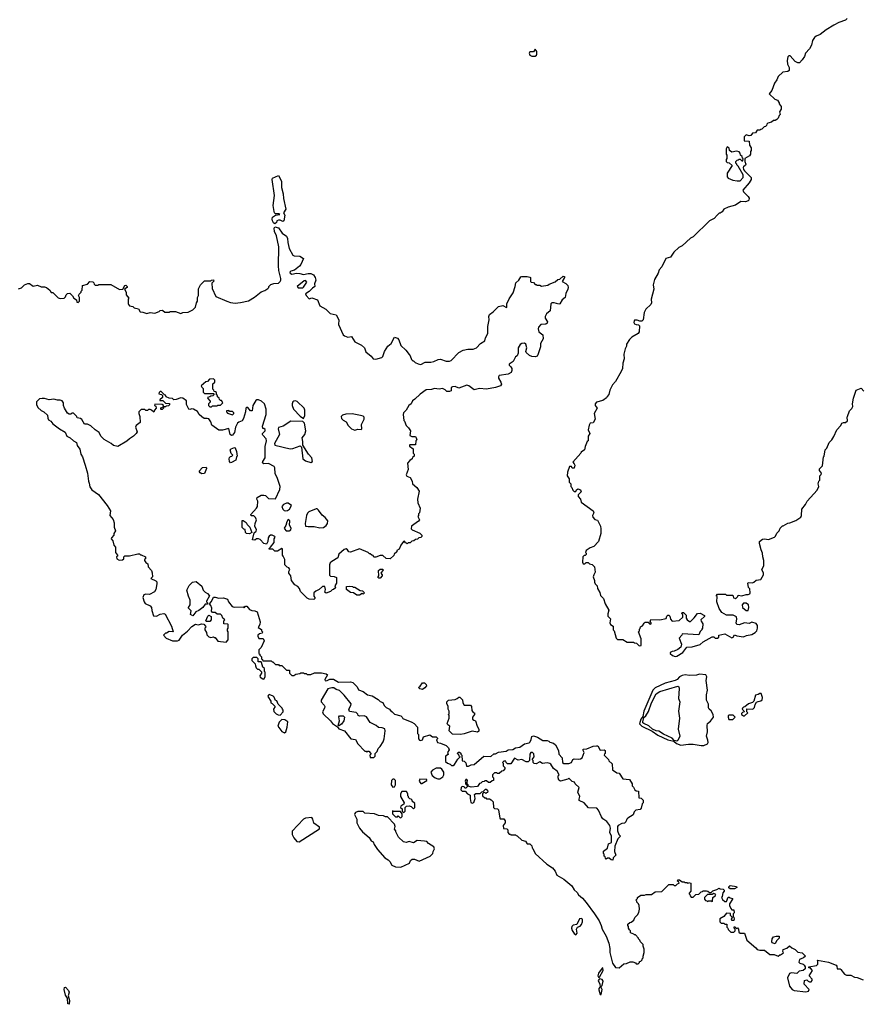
# Model space of a CAD drawing. Extents: x 1862350 to 2057294, y 212041 to 437318.
# Tile 42 of 256: x 1953877 to 1963210, y 252600 to 263527. Entities that reach past the tile are written whole.
import ezdxf

# ---------------------------------------------------------------- set-up
doc = ezdxf.new("R2010")
doc.units = 0

msp = doc.modelspace()

# ---------------------------------------------------------------- linework, layer by layer
at = {"layer": '0CON10XD'}
for points in [[(1962905, 263467), (1962822, 263415), (1962755, 263362), (1962710, 263345), (1962691, 263329), (1962668, 263295), (1962658, 263245), (1962637, 263205), (1962593, 263155), (1962581, 263119), (1962555, 263080), (1962525, 263050), (1962505, 263048), (1962475, 263064), (1962422, 263125), (1962405, 263126), (1962397, 263115), (1962389, 263075), (1962391, 263035), (1962409, 262995), (1962412, 262965), (1962397, 262953), (1962340, 262945), (1962290, 262895), (1962275, 262860), (1962248, 262822), (1962217, 262743), (1962190, 262705), (1962250, 262645), (1962280, 262635), (1962300, 262605), (1962300, 262595), (1962320, 262565), (1962320, 262535), (1962302, 262505), (1962310, 262475), (1962300, 262465), (1962290, 262435), (1962275, 262420), (1962255, 262410), (1962235, 262410), (1962215, 262390), (1962172, 262378), (1962162, 262368), (1962158, 262352), (1962148, 262342), (1962132, 262338), (1962108, 262312), (1962095, 262310), (1962085, 262300), (1962055, 262300), (1962035, 262270), (1962003, 262267), (1961985, 262242), (1961965, 262240), (1961935, 262248), (1961912, 262228), (1961912, 262182), (1961965, 262180), (1961970, 262135), (1961990, 262105), (1961990, 262075), (1961980, 262065), (1961980, 262035), (1961970, 262015), (1961920, 261985), (1961920, 261955), (1961930, 261925), (1961925, 261912), (1961902, 261895), (1961900, 261885), (1961903, 261863), (1961915, 261850), (1961988, 261775), (1961987, 261755), (1961965, 261718), (1961898, 261635), (1961903, 261615), (1961956, 261565), (1961966, 261545), (1961964, 261526), (1961954, 261516), (1961925, 261507), (1961875, 261508), (1961815, 261467), (1961735, 261448), (1961687, 261423), (1961668, 261395), (1961645, 261380), (1961635, 261380), (1961611, 261359), (1961580, 261320), (1961526, 261294), (1961345, 261118), (1961317, 261103), (1961225, 261018), (1961185, 260998), (1961132, 260948), (1961095, 260892), (1961044, 260876), (1960998, 260785), (1960969, 260751), (1960957, 260715), (1960918, 260645), (1960902, 260585), (1960910, 260535), (1960878, 260425), (1960883, 260385), (1960877, 260365), (1960822, 260315), (1960801, 260279), (1960790, 260195), (1960778, 260182), (1960755, 260182), (1960724, 260194), (1960695, 260192), (1960691, 260185), (1960687, 260165), (1960695, 260153), (1960713, 260143), (1960739, 260139), (1960749, 260129), (1960746, 260064), (1960736, 260044), (1960667, 260003), (1960641, 259979), (1960608, 259925), (1960608, 259905), (1960592, 259875), (1960578, 259815), (1960582, 259765), (1960567, 259715), (1960562, 259655), (1960548, 259622), (1960485, 259510), (1960452, 259475), (1960422, 259415), (1960412, 259368), (1960390, 259345), (1960385, 259330), (1960345, 259300), (1960275, 259284), (1960259, 259265), (1960257, 259245), (1960280, 259215), (1960248, 259155), (1960257, 259095), (1960238, 259052), (1960205, 259050), (1960193, 259027), (1960182, 258975), (1960198, 258935), (1960180, 258905), (1960180, 258855), (1960170, 258845), (1960148, 258792), (1960140, 258755), (1960102, 258728), (1960100, 258715), (1960010, 258615), (1960027, 258597), (1960032, 258582), (1960025, 258550), (1960005, 258550), (1959995, 258570), (1959975, 258570), (1959953, 258507), (1959950, 258465), (1959972, 258432), (1959970, 258395), (1959978, 258388), (1959990, 258375), (1959990, 258345), (1960000, 258335), (1960010, 258305), (1960025, 258290), (1960045, 258290), (1960052, 258308), (1960065, 258320), (1960095, 258310), (1960102, 258288), (1960070, 258255), (1960070, 258235), (1960097, 258207), (1960102, 258172), (1960236, 258076), (1960243, 258055), (1960230, 258025), (1960231, 258005), (1960255, 257982), (1960285, 257972), (1960317, 257905), (1960323, 257875), (1960323, 257825), (1960294, 257736), (1960245, 257682), (1960204, 257666), (1960160, 257635), (1960152, 257615), (1960160, 257605), (1960158, 257592), (1960148, 257582), (1960135, 257580), (1960122, 257565), (1960120, 257505), (1960125, 257490), (1960145, 257490), (1960158, 257502), (1960182, 257502), (1960195, 257490), (1960225, 257480), (1960250, 257455), (1960260, 257395), (1960243, 257367), (1960238, 257345), (1960250, 257305), (1960250, 257285), (1960260, 257265), (1960280, 257245), (1960283, 257213), (1960312, 257172), (1960318, 257138), (1960350, 257105), (1960370, 257045), (1960410, 256975), (1960398, 256932), (1960398, 256908), (1960427, 256877), (1960423, 256833), (1960430, 256815), (1960458, 256795), (1960460, 256755), (1960470, 256745), (1960493, 256663), (1960508, 256648), (1960567, 256647), (1960615, 256620), (1960685, 256620), (1960695, 256610), (1960718, 256608), (1960745, 256580), (1960768, 256582), (1960768, 256655), (1960740, 256735), (1960750, 256745), (1960750, 256765), (1960758, 256772), (1960762, 256788), (1960772, 256798), (1960785, 256800), (1960802, 256828), (1960815, 256840), (1960845, 256840), (1960862, 256822), (1960875, 256820), (1960880, 256825), (1960880, 256835), (1960870, 256845), (1960875, 256870), (1960975, 256867), (1961045, 256880), (1961053, 256907), (1961065, 256920), (1961075, 256920), (1961088, 256908), (1961093, 256873), (1961113, 256853), (1961192, 256858), (1961230, 256895), (1961230, 256925), (1961220, 256935), (1961225, 256950), (1961238, 256948), (1961268, 256918), (1961268, 256885), (1961278, 256865), (1961305, 256848), (1961315, 256850), (1961355, 256888), (1961395, 256938), (1961425, 256940), (1961470, 256915), (1961470, 256905), (1961432, 256865), (1961433, 256853), (1961452, 256822), (1961450, 256775), (1961440, 256765), (1961440, 256755), (1961422, 256738), (1961408, 256702), (1961225, 256710), (1961220, 256695), (1961190, 256665), (1961218, 256595), (1961208, 256565), (1961175, 256538), (1961135, 256518), (1961113, 256517), (1961090, 256505), (1961092, 256495), (1961115, 256472), (1961145, 256461), (1961165, 256463)], [(1963055, 263540), (1963035, 263522), (1962960, 263495), (1962905, 263467)], [(1959595, 263121), (1959607, 263133), (1959610, 263145), (1959610, 263175), (1959595, 263200), (1959575, 263170), (1959535, 263170), (1959526, 263155), (1959535, 263134), (1959555, 263121), (1959595, 263121)], [(1961835, 261738), (1961865, 261740), (1961900, 261775), (1961900, 261805), (1961845, 261900), (1961830, 261915), (1961830, 261925), (1961820, 261935), (1961820, 261955), (1961832, 261968), (1961845, 261970), (1961855, 261980), (1961868, 261978), (1961885, 261960), (1961895, 261960), (1961900, 261985), (1961892, 261992), (1961888, 262008), (1961872, 262022), (1961867, 262047), (1961855, 262062), (1961825, 262068), (1961775, 262058), (1961750, 262075), (1961745, 262100), (1961723, 262117), (1961710, 262095), (1961710, 262035), (1961720, 262025), (1961720, 261985), (1961710, 261975), (1961710, 261955), (1961723, 261943), (1961745, 261940), (1961778, 261908), (1961723, 261825), (1961723, 261783), (1961735, 261768), (1961785, 261748), (1961835, 261738)], [(1956705, 261263), (1956693, 261273), (1956681, 261295), (1956676, 261315), (1956680, 261335), (1956715, 261358), (1956760, 261365), (1956752, 261372), (1956715, 261372), (1956703, 261383), (1956698, 261398), (1956686, 261465), (1956701, 261575), (1956676, 261755), (1956682, 261768), (1956745, 261798), (1956779, 261735), (1956781, 261665), (1956800, 261595), (1956804, 261544), (1956829, 261425), (1956803, 261385), (1956817, 261357), (1956805, 261294), (1956795, 261288), (1956765, 261304), (1956745, 261304), (1956730, 261295), (1956724, 261275), (1956705, 261263)], [(1956175, 260403), (1956215, 260388), (1956265, 260382), (1956325, 260388), (1956415, 260408), (1956481, 260449), (1956553, 260507), (1956595, 260522), (1956630, 260545), (1956640, 260555), (1956640, 260565), (1956663, 260587), (1956695, 260598), (1956745, 260602), (1956765, 260620), (1956773, 260635), (1956774, 260655), (1956752, 260742), (1956746, 260795), (1956752, 261005), (1956725, 261128), (1956701, 261175), (1956698, 261212), (1956705, 261230), (1956746, 261216), (1956787, 261157), (1956836, 261126), (1956847, 261097), (1956849, 261055), (1956865, 260986), (1956905, 260914), (1956920, 260905), (1956985, 260902), (1957024, 260875), (1956995, 260810), (1956980, 260790), (1956925, 260747), (1956885, 260738), (1956874, 260725), (1956875, 260714), (1956895, 260704), (1956945, 260714), (1956985, 260712), (1957025, 260698), (1957075, 260711), (1957105, 260711), (1957136, 260695), (1957152, 260665), (1957159, 260635), (1957147, 260595), (1957150, 260565), (1957122, 260548), (1957085, 260511), (1957048, 260485), (1957052, 260465), (1957085, 260430), (1957115, 260439), (1957178, 260418), (1957205, 260350), (1957273, 260313), (1957320, 260265), (1957385, 260250), (1957417, 260197), (1957412, 260145), (1957465, 260028), (1957477, 260017), (1957515, 260002), (1957555, 260010), (1957595, 259952), (1957666, 259916), (1957700, 259885), (1957715, 259840), (1957773, 259793), (1957795, 259762), (1957825, 259758), (1957893, 259777), (1957905, 259790), (1957922, 259845), (1957958, 259905), (1957996, 259934), (1958035, 260002), (1958065, 259993), (1958083, 259975), (1958105, 259910), (1958159, 259859), (1958195, 259810), (1958208, 259795), (1958220, 259755), (1958235, 259740), (1958245, 259740), (1958263, 259723), (1958295, 259708), (1958325, 259702), (1958374, 259726), (1958435, 259727), (1958470, 259735), (1958517, 259757), (1958545, 259758), (1958608, 259738), (1958642, 259738), (1958660, 259745), (1958745, 259832), (1958795, 259858), (1958845, 259872), (1958905, 259872), (1958943, 259887), (1958988, 259935), (1959036, 259964), (1959042, 259995), (1959069, 260045), (1959068, 260122), (1959084, 260195), (1959080, 260235), (1959087, 260255), (1959126, 260284), (1959186, 260344), (1959235, 260354), (1959275, 260332), (1959280, 260335), (1959278, 260375), (1959305, 260430), (1959350, 260495), (1959371, 260565), (1959377, 260605), (1959412, 260638), (1959435, 260672), (1959445, 260678), (1959505, 260678), (1959535, 260670), (1959540, 260665), (1959543, 260623), (1959550, 260615), (1959575, 260610), (1959595, 260590), (1959605, 260590), (1959615, 260580), (1959645, 260580), (1959665, 260570), (1959735, 260580), (1959748, 260592), (1959815, 260618), (1959845, 260642), (1959865, 260648), (1959905, 260680), (1959918, 260678), (1959918, 260665), (1959893, 260623), (1959935, 260599), (1959955, 260577), (1959960, 260555), (1959956, 260535), (1959932, 260488), (1959926, 260444), (1959892, 260418), (1959865, 260372), (1959855, 260370), (1959805, 260383), (1959777, 260383), (1959768, 260375), (1959759, 260295), (1959720, 260261), (1959706, 260235), (1959704, 260214), (1959730, 260175), (1959725, 260160), (1959712, 260148), (1959655, 260146), (1959631, 260115), (1959628, 260095), (1959635, 260062), (1959678, 260028), (1959683, 259985), (1959652, 259935), (1959652, 259895), (1959624, 259806), (1959616, 259794), (1959595, 259787), (1959555, 259791), (1959531, 259801), (1959493, 259835), (1959490, 259845), (1959502, 259885), (1959491, 259925), (1959475, 259936), (1959445, 259935), (1959427, 259923), (1959403, 259885), (1959403, 259825), (1959395, 259796), (1959374, 259786), (1959348, 259735), (1959305, 259706), (1959305, 259692), (1959324, 259674), (1959334, 259655), (1959336, 259634), (1959328, 259612), (1959295, 259592), (1959195, 259579), (1959187, 259565), (1959188, 259548), (1959214, 259505), (1959219, 259481), (1959207, 259463), (1959154, 259446), (1959055, 259427), (1958975, 259434), (1958915, 259418), (1958859, 259465), (1958835, 259471), (1958745, 259438), (1958705, 259458), (1958675, 259453), (1958661, 259445), (1958660, 259409), (1958645, 259399), (1958615, 259401), (1958595, 259420), (1958565, 259434), (1958527, 259427), (1958475, 259435), (1958445, 259423), (1958385, 259418), (1958317, 259373), (1958260, 259315), (1958234, 259296), (1958218, 259265), (1958192, 259245), (1958162, 259195), (1958132, 259165), (1958128, 259145), (1958135, 259080), (1958145, 259070), (1958164, 259024), (1958189, 258999), (1958210, 258965), (1958204, 258914), (1958225, 258902), (1958265, 258900), (1958272, 258888), (1958280, 258865), (1958270, 258855), (1958265, 258810), (1958205, 258810), (1958200, 258805), (1958200, 258795), (1958240, 258765), (1958240, 258715), (1958250, 258705), (1958250, 258685), (1958232, 258668), (1958228, 258652), (1958204, 258636), (1958178, 258605), (1958183, 258535), (1958164, 258475), (1958170, 258460), (1958207, 258445), (1958228, 258405), (1958232, 258375), (1958282, 258335), (1958308, 258295), (1958287, 258205), (1958293, 258165), (1958318, 258105), (1958310, 258055), (1958300, 258045), (1958300, 258025), (1958292, 258015), (1958309, 257975), (1958299, 257961), (1958220, 257905), (1958218, 257878), (1958230, 257865), (1958315, 257830), (1958338, 257808), (1958338, 257792), (1958325, 257780), (1958302, 257778), (1958288, 257762), (1958265, 257760), (1958248, 257742), (1958225, 257740), (1958208, 257722), (1958185, 257720), (1958175, 257710), (1958168, 257718), (1958155, 257720), (1958145, 257740), (1958132, 257738), (1958103, 257697), (1958085, 257650), (1958060, 257635), (1958058, 257622), (1958030, 257595), (1958025, 257580), (1957985, 257542), (1957939, 257549), (1957905, 257579), (1957875, 257579), (1957825, 257562), (1957805, 257562), (1957795, 257580), (1957780, 257585), (1957765, 257600), (1957755, 257600), (1957740, 257615), (1957645, 257653), (1957545, 257616), (1957525, 257620), (1957511, 257645), (1957498, 257655), (1957475, 257648), (1957417, 257595), (1957406, 257554), (1957337, 257513), (1957321, 257499), (1957311, 257479), (1957313, 257363), (1957325, 257350), (1957365, 257348), (1957390, 257335), (1957390, 257275), (1957370, 257245), (1957378, 257222), (1957357, 257203), (1957342, 257198), (1957325, 257180), (1957275, 257162), (1957260, 257175), (1957268, 257205), (1957260, 257235), (1957235, 257237), (1957198, 257202), (1957162, 257185), (1957138, 257165), (1957138, 257128), (1957150, 257115), (1957150, 257105), (1957138, 257092), (1957085, 257098), (1957065, 257108), (1956991, 257181), (1956978, 257215), (1956962, 257235), (1956928, 257255), (1956890, 257305), (1956883, 257355), (1956860, 257385), (1956860, 257405), (1956872, 257425), (1956860, 257445), (1956842, 257452), (1956818, 257478), (1956816, 257536), (1956800, 257575), (1956790, 257585), (1956790, 257655), (1956785, 257660), (1956735, 257628), (1956705, 257630), (1956685, 257650), (1956642, 257652), (1956642, 257658), (1956658, 257672), (1956698, 257725), (1956700, 257765), (1956710, 257785), (1956705, 257792), (1956675, 257808), (1956658, 257805), (1956643, 257795), (1956632, 257775), (1956628, 257735), (1956612, 257708), (1956583, 257713), (1956545, 257758), (1956526, 257766), (1956503, 257767), (1956485, 257750), (1956460, 257755), (1956478, 257832), (1956499, 257851), (1956504, 257865), (1956483, 257905), (1956487, 257935), (1956502, 257975), (1956492, 258002), (1956475, 258020), (1956442, 258022), (1956440, 258035), (1956502, 258105), (1956512, 258125), (1956517, 258185), (1956508, 258205), (1956510, 258225), (1956555, 258252), (1956585, 258252), (1956602, 258245), (1956635, 258212), (1956715, 258210), (1956761, 258315), (1956766, 258345), (1956736, 258436), (1956710, 258490), (1956707, 258555), (1956700, 258570), (1956635, 258602), (1956585, 258598), (1956568, 258608), (1956572, 258625), (1956599, 258665), (1956598, 258792), (1956613, 258855), (1956610, 258875), (1956572, 258915), (1956570, 258925), (1956570, 258935), (1956600, 258965), (1956598, 258978), (1956585, 258990), (1956572, 258992), (1956568, 259015), (1956609, 259145), (1956609, 259205), (1956593, 259265), (1956557, 259295), (1956525, 259307), (1956505, 259307), (1956495, 259300), (1956463, 259245), (1956455, 259188), (1956435, 259187), (1956405, 259222), (1956395, 259225), (1956385, 259215), (1956380, 259175)], [(1953865, 260540), (1953898, 260552), (1953930, 260585), (1953965, 260598), (1953985, 260598), (1954025, 260570), (1954075, 260580), (1954114, 260564), (1954153, 260563), (1954172, 260555), (1954210, 260525), (1954225, 260500), (1954245, 260500), (1954305, 260440), (1954325, 260432), (1954370, 260435), (1954385, 260450), (1954392, 260475), (1954405, 260490), (1954432, 260492), (1954463, 260463), (1954477, 260437), (1954508, 260418), (1954512, 260392), (1954525, 260390), (1954540, 260405), (1954540, 260445), (1954530, 260465), (1954535, 260480), (1954558, 260502), (1954560, 260515), (1954570, 260525), (1954572, 260578), (1954628, 260592), (1954655, 260620), (1954688, 260618), (1954698, 260608), (1954702, 260592), (1954715, 260580), (1954745, 260580), (1954755, 260590), (1954887, 260587), (1954985, 260532), (1955020, 260535), (1955044, 260576), (1955055, 260580), (1955067, 260567), (1955068, 260555), (1955040, 260535), (1955058, 260505), (1955058, 260475), (1955087, 260437), (1955080, 260425), (1955078, 260375), (1955082, 260365), (1955095, 260353), (1955130, 260345), (1955145, 260330), (1955195, 260320), (1955214, 260284), (1955242, 260282), (1955285, 260268), (1955325, 260278), (1955375, 260272), (1955425, 260290), (1955435, 260300), (1955455, 260302), (1955465, 260300), (1955485, 260280), (1955535, 260280), (1955545, 260290), (1955605, 260290), (1955665, 260268), (1955685, 260278), (1955745, 260282), (1955795, 260308), (1955828, 260335), (1955838, 260385), (1955848, 260405), (1955847, 260445), (1955858, 260465), (1955858, 260542), (1955880, 260585), (1955925, 260630), (1955995, 260630), (1956003, 260637), (1956025, 260640), (1956030, 260625), (1956008, 260602), (1956010, 260545), (1956050, 260455), (1956175, 260403)], [(1957015, 260552), (1957025, 260557), (1957062, 260615), (1957045, 260634), (1957030, 260630), (1956953, 260567), (1956965, 260552), (1957015, 260552)], [(1956005, 259230), (1956015, 259240), (1956065, 259240), (1956075, 259250), (1956105, 259250), (1956130, 259275), (1956115, 259300), (1956102, 259302), (1956092, 259312), (1956090, 259325), (1956072, 259342), (1956070, 259355), (1956060, 259365), (1956058, 259388), (1956048, 259398), (1956032, 259402), (1956030, 259415), (1956020, 259425), (1956020, 259485), (1956040, 259505), (1956040, 259525), (1956025, 259540), (1955982, 259538), (1955958, 259512), (1955942, 259508), (1955890, 259465), (1955895, 259450), (1955910, 259435), (1955910, 259395), (1955925, 259380), (1956025, 259380), (1956030, 259375), (1956030, 259365), (1956018, 259352), (1955995, 259350), (1955985, 259340), (1955960, 259335), (1955962, 259322), (1955990, 259295), (1955988, 259282), (1955970, 259265), (1955970, 259245), (1955985, 259230), (1956005, 259230)], [(1961165, 256463), (1961232, 256505), (1961275, 256562), (1961335, 256566), (1961425, 256593), (1961456, 256624), (1961555, 256678), (1961575, 256680), (1961590, 256665), (1961615, 256662), (1961630, 256675), (1961632, 256698), (1961695, 256711), (1961775, 256668), (1961790, 256675), (1961805, 256700), (1961828, 256688), (1961905, 256677), (1961936, 256694), (1961995, 256704), (1962034, 256725), (1962050, 256745), (1962059, 256775), (1962058, 256805), (1962046, 256826), (1961995, 256841), (1961965, 256826), (1961916, 256834), (1961855, 256813), (1961830, 256815), (1961822, 256835), (1961830, 256875), (1961825, 256900), (1961789, 256919), (1961715, 256920), (1961665, 256950), (1961633, 256993), (1961607, 257065), (1961610, 257125), (1961600, 257135), (1961615, 257150), (1961705, 257150), (1961715, 257140), (1961785, 257140), (1961792, 257112), (1961808, 257108), (1961815, 257100), (1961840, 257125), (1961845, 257140), (1961885, 257132), (1961935, 257148), (1961955, 257148), (1961973, 257157), (1961978, 257165), (1961975, 257210), (1961960, 257225), (1961950, 257275), (1961955, 257280), (1962002, 257278), (1962017, 257283), (1962044, 257306), (1962095, 257316), (1962126, 257365), (1962124, 257385), (1962106, 257424), (1962130, 257465), (1962130, 257525), (1962118, 257565), (1962116, 257606), (1962098, 257645), (1962080, 257715), (1962083, 257737), (1962115, 257762), (1962135, 257767), (1962182, 257758), (1962247, 257783), (1962260, 257795), (1962275, 257830), (1962300, 257855), (1962310, 257885), (1962335, 257910), (1962345, 257910), (1962395, 257940), (1962417, 257943), (1962485, 257970), (1962540, 258005), (1962548, 258025), (1962550, 258095), (1962590, 258145), (1962610, 258185), (1962720, 258305), (1962740, 258345), (1962732, 258375), (1962740, 258405), (1962750, 258415), (1962750, 258465), (1962765, 258480), (1962768, 258495), (1962748, 258525), (1962748, 258542), (1962780, 258575), (1962790, 258675), (1962798, 258685), (1962808, 258752), (1962827, 258773), (1962852, 258835), (1962882, 258865), (1962905, 258900), (1962938, 258975), (1962982, 259025), (1962995, 259048), (1963014, 259056), (1963035, 259058), (1963056, 259074), (1963052, 259115), (1963057, 259123), (1963078, 259185), (1963106, 259214), (1963117, 259233), (1963112, 259265), (1963123, 259325), (1963153, 259415), (1963207, 259437), (1963240, 259405)], [(1956380, 259175), (1956359, 259101), (1956343, 259077), (1956305, 259062), (1956292, 259048), (1956268, 259005), (1956259, 258945), (1956235, 258918), (1956224, 258914), (1956210, 258925), (1956195, 258990), (1956125, 258971), (1956085, 258971), (1956007, 259027), (1955998, 259065), (1955975, 259097), (1955955, 259103), (1955923, 259103), (1955895, 259118), (1955868, 259145), (1955849, 259179), (1955805, 259203), (1955785, 259210), (1955765, 259200), (1955754, 259204), (1955727, 259255), (1955726, 259296), (1955686, 259326), (1955665, 259330), (1955612, 259312), (1955585, 259310), (1955572, 259322), (1955535, 259328), (1955502, 259342), (1955495, 259360), (1955482, 259362), (1955445, 259400), (1955435, 259400), (1955422, 259388), (1955420, 259375), (1955448, 259368), (1955460, 259355), (1955460, 259335), (1955432, 259308), (1955432, 259302), (1955465, 259300), (1955493, 259273), (1955537, 259267), (1955538, 259252), (1955525, 259240), (1955502, 259238), (1955495, 259230), (1955470, 259230), (1955470, 259215), (1955455, 259200), (1955445, 259200), (1955440, 259205), (1955442, 259218), (1955470, 259230), (1955470, 259245), (1955458, 259258), (1955375, 259260), (1955370, 259245), (1955388, 259238), (1955390, 259215), (1955370, 259195), (1955365, 259170), (1955340, 259195), (1955325, 259200), (1955305, 259200), (1955295, 259190), (1955275, 259190), (1955265, 259200), (1955225, 259200), (1955211, 259189), (1955198, 259175), (1955198, 259155), (1955208, 259125), (1955212, 259058), (1955170, 259025), (1955160, 259005), (1955178, 258955), (1955170, 258935), (1955140, 258905), (1955094, 258876), (1955065, 258848), (1954965, 258792), (1954915, 258802), (1954890, 258825), (1954815, 258868), (1954778, 258905), (1954758, 258945), (1954714, 258974), (1954665, 259018), (1954627, 259037), (1954595, 259040), (1954565, 259090), (1954552, 259102), (1954515, 259110), (1954510, 259125), (1954475, 259160), (1954455, 259160), (1954445, 259150), (1954425, 259150), (1954405, 259160), (1954372, 259215), (1954362, 259245), (1954362, 259275), (1954346, 259296), (1954325, 259303), (1954294, 259304), (1954256, 259316), (1954205, 259310), (1954153, 259323), (1954125, 259323), (1954095, 259318), (1954062, 259285), (1954062, 259255), (1954078, 259225), (1954115, 259190), (1954146, 259176), (1954185, 259140), (1954188, 259105), (1954197, 259087), (1954223, 259073), (1954245, 259042), (1954318, 258985), (1954379, 258949), (1954400, 258905), (1954435, 258888), (1954475, 258852), (1954508, 258835), (1954515, 258800), (1954545, 258760), (1954553, 258705), (1954574, 258674), (1954603, 258585), (1954627, 258495), (1954638, 258405), (1954648, 258385), (1954653, 258343), (1954675, 258310), (1954749, 258259), (1954847, 258135), (1954883, 258075), (1954878, 258025), (1954912, 257982), (1954923, 257945), (1954923, 257895), (1954938, 257855), (1954922, 257825), (1954922, 257808), (1954894, 257776), (1954892, 257765), (1954908, 257745), (1954920, 257695), (1954940, 257675), (1954938, 257615), (1954960, 257585), (1954960, 257575), (1954950, 257565), (1954952, 257542), (1954978, 257528), (1955015, 257532), (1955030, 257545), (1955030, 257565), (1955043, 257577), (1955095, 257578), (1955185, 257600), (1955205, 257600), (1955215, 257590), (1955225, 257590), (1955270, 257565), (1955270, 257545), (1955260, 257535), (1955260, 257525), (1955274, 257504), (1955298, 257488), (1955302, 257455), (1955338, 257415), (1955347, 257387), (1955350, 257345), (1955330, 257325), (1955388, 257298), (1955397, 257287), (1955398, 257265), (1955388, 257205), (1955373, 257177), (1955315, 257148), (1955275, 257152), (1955252, 257145), (1955242, 257115), (1955257, 257065), (1955269, 257049), (1955325, 257021), (1955339, 257005), (1955342, 256972), (1955362, 256912), (1955395, 256908), (1955435, 256928), (1955475, 256937), (1955490, 256930), (1955560, 256795), (1955580, 256735), (1955533, 256737), (1955505, 256720), (1955495, 256720), (1955470, 256695), (1955500, 256665), (1955570, 256635), (1955625, 256633), (1955645, 256642), (1955682, 256695), (1955739, 256741), (1955785, 256794), (1955825, 256820), (1955855, 256812), (1955895, 256822), (1955918, 256818), (1955938, 256798), (1955940, 256785), (1955930, 256775), (1955930, 256755), (1955950, 256725), (1955952, 256702), (1955975, 256680), (1955995, 256672), (1956025, 256680), (1956035, 256670), (1956045, 256670), (1956075, 256630), (1956165, 256620), (1956190, 256645), (1956190, 256735), (1956180, 256745), (1956180, 256765), (1956190, 256775), (1956190, 256815), (1956185, 256820), (1956142, 256822), (1956140, 256855), (1956150, 256865), (1956130, 256885), (1956120, 256915), (1956105, 256930), (1956065, 256930), (1956045, 256950), (1956015, 256950), (1956002, 256962), (1956007, 256997), (1955997, 257027), (1955980, 257045), (1956005, 257070), (1956025, 257120), (1956045, 257120), (1956085, 257108), (1956135, 257110), (1956180, 257095), (1956192, 257065), (1956234, 257014), (1956256, 257006), (1956355, 257010), (1956365, 257000), (1956382, 257018), (1956395, 257020), (1956425, 256982), (1956451, 256971), (1956485, 256968), (1956510, 256955), (1956542, 256845), (1956540, 256815), (1956523, 256783), (1956558, 256758), (1956560, 256745), (1956570, 256735), (1956565, 256720), (1956535, 256710), (1956519, 256695), (1956516, 256684), (1956529, 256659), (1956555, 256658), (1956578, 256658), (1956587, 256635), (1956555, 256560), (1956530, 256535), (1956530, 256495), (1956540, 256485), (1956540, 256475), (1956558, 256458), (1956560, 256435), (1956570, 256425), (1956572, 256412), (1956665, 256410), (1956675, 256400), (1956685, 256400), (1956715, 256370), (1956745, 256370), (1956755, 256360), (1956785, 256360), (1956835, 256310), (1956868, 256308), (1956870, 256275), (1956895, 256250), (1956915, 256250), (1956938, 256262), (1956985, 256270), (1956995, 256280), (1957025, 256280), (1957032, 256272), (1957055, 256270), (1957065, 256260), (1957105, 256260), (1957145, 256278), (1957225, 256277), (1957277, 256267), (1957290, 256255), (1957260, 256205), (1957265, 256190), (1957287, 256193), (1957315, 256208), (1957355, 256208), (1957414, 256174), (1957545, 256178), (1957572, 256172), (1957620, 256125), (1957635, 256090), (1957685, 256072), (1957735, 256033), (1957785, 256022), (1957853, 255983), (1957875, 255962), (1957905, 255950), (1957920, 255915), (1957940, 255895), (1957976, 255876), (1957995, 255850), (1958005, 255850), (1958035, 255820), (1958102, 255802), (1958120, 255785), (1958125, 255770), (1958225, 255732), (1958252, 255715), (1958290, 255675), (1958290, 255605), (1958300, 255595), (1958300, 255545), (1958311, 255531), (1958325, 255528), (1958342, 255535), (1958355, 255570), (1958425, 255590), (1958455, 255570), (1958495, 255570), (1958510, 255555), (1958510, 255545), (1958500, 255535), (1958510, 255505), (1958545, 255498), (1958605, 255472), (1958632, 255445), (1958638, 255425), (1958620, 255395), (1958628, 255372), (1958600, 255355), (1958600, 255295), (1958620, 255275), (1958650, 255265), (1958665, 255250), (1958685, 255250), (1958700, 255260), (1958735, 255320), (1958760, 255345), (1958752, 255352), (1958748, 255368), (1958730, 255385), (1958742, 255398), (1958755, 255400), (1958768, 255388), (1958770, 255375), (1958780, 255365), (1958782, 255302), (1958805, 255300), (1958825, 255280), (1958833, 255243), (1958853, 255243), (1958885, 255257), (1958918, 255262), (1959025, 255354), (1959100, 255350), (1959135, 255379), (1959155, 255379), (1959185, 255397), (1959271, 255409), (1959295, 255424), (1959345, 255427), (1959375, 255446), (1959425, 255452), (1959475, 255490), (1959525, 255503), (1959537, 255513), (1959550, 255540), (1959555, 255572), (1959575, 255578), (1959620, 255565), (1959678, 255528), (1959725, 255528), (1959745, 255520), (1959755, 255510), (1959797, 255497), (1959819, 255479), (1959853, 255415), (1959856, 255376), (1959892, 255335), (1959898, 255285), (1959913, 255273), (1959965, 255272), (1959995, 255283), (1960010, 255315), (1960024, 255326), (1960075, 255320), (1960095, 255323), (1960113, 255335), (1960138, 255395), (1960122, 255425), (1960128, 255432), (1960166, 255434), (1960235, 255463), (1960275, 255470), (1960287, 255467), (1960315, 255420), (1960360, 255425), (1960370, 255415), (1960370, 255385), (1960362, 255378), (1960360, 255365), (1960408, 255318), (1960412, 255302), (1960448, 255268), (1960452, 255202), (1960498, 255168), (1960526, 255166), (1960564, 255104), (1960638, 255095), (1960668, 255045), (1960670, 255025), (1960685, 255010), (1960700, 254980), (1960715, 254970), (1960740, 254965), (1960742, 254892), (1960768, 254888), (1960790, 254865), (1960790, 254835), (1960780, 254825), (1960770, 254775), (1960757, 254763), (1960710, 254755), (1960693, 254737), (1960679, 254701), (1960620, 254665), (1960610, 254655), (1960600, 254625), (1960585, 254610), (1960555, 254608), (1960512, 254585), (1960508, 254575), (1960508, 254525), (1960523, 254483), (1960540, 254465), (1960510, 254435), (1960478, 254355), (1960472, 254295), (1960488, 254255), (1960460, 254225), (1960455, 254200), (1960435, 254202), (1960415, 254220), (1960395, 254220), (1960382, 254212), (1960372, 254222), (1960370, 254235), (1960360, 254245), (1960360, 254265), (1960350, 254275), (1960352, 254298), (1960396, 254334), (1960405, 254380), (1960440, 254395), (1960440, 254465), (1960423, 254505), (1960428, 254555), (1960420, 254585), (1960389, 254629), (1960345, 254658), (1960328, 254682)], [(1957025, 259100), (1957037, 259135), (1957037, 259195), (1957030, 259215), (1956955, 259288), (1956935, 259298), (1956915, 259293), (1956904, 259285), (1956897, 259265), (1956897, 259245), (1956912, 259205), (1956987, 259127), (1957025, 259100)], [(1956235, 259142), (1956250, 259155), (1956250, 259165), (1956235, 259180), (1956205, 259180), (1956195, 259190), (1956170, 259185), (1956170, 259175), (1956182, 259162), (1956235, 259142)], [(1957595, 258972), (1957625, 258982), (1957662, 258978), (1957670, 258985), (1957668, 259035), (1957697, 259093), (1957695, 259117), (1957685, 259126), (1957655, 259136), (1957565, 259154), (1957495, 259150), (1957455, 259138), (1957442, 259125), (1957445, 259100), (1957463, 259083), (1957496, 259066), (1957518, 259025), (1957555, 258988), (1957595, 258972)], [(1957105, 258612), (1957122, 258625), (1957117, 258665), (1957081, 258705), (1957018, 258805), (1957018, 258845), (1957008, 258885), (1957038, 258922), (1957051, 258965), (1957035, 259050), (1957015, 259068), (1956885, 259070), (1956800, 259015), (1956747, 259003), (1956742, 258985), (1956756, 258925), (1956701, 258825), (1956707, 258807), (1956875, 258763), (1956905, 258768), (1956987, 258797), (1957002, 258782), (1957018, 258655), (1957045, 258632), (1957105, 258612)], [(1956215, 258610), (1956203, 258623), (1956200, 258655), (1956205, 258670), (1956215, 258680), (1956228, 258682), (1956240, 258695), (1956223, 258713), (1956210, 258755), (1956220, 258765), (1956259, 258779), (1956266, 258775), (1956280, 258735), (1956290, 258685), (1956280, 258675), (1956275, 258640), (1956225, 258612), (1956215, 258610)], [(1955895, 258488), (1955877, 258497), (1955868, 258515), (1955903, 258557), (1955945, 258560), (1955950, 258555), (1955948, 258545), (1955925, 258490), (1955895, 258488)], [(1956825, 258077), (1956845, 258082), (1956868, 258095), (1956892, 258135), (1956855, 258163), (1956835, 258163), (1956802, 258148), (1956783, 258125), (1956794, 258094), (1956809, 258079), (1956825, 258077)], [(1957206, 257886), (1957245, 257890), (1957275, 257912), (1957292, 257935), (1957294, 257964), (1957264, 258004), (1957230, 258030), (1957192, 258085), (1957175, 258098), (1957165, 258098), (1957082, 258065), (1957069, 258051), (1957059, 258025), (1957041, 257935), (1957046, 257906), (1957075, 257901), (1957143, 257903), (1957206, 257886)], [(1956425, 257823), (1956390, 257825), (1956380, 257835), (1956378, 257868), (1956362, 257872), (1956342, 257892), (1956342, 257968), (1956355, 257970), (1956388, 257948), (1956400, 257925), (1956430, 257895), (1956450, 257835), (1956425, 257823)], [(1956865, 257853), (1956882, 257865), (1956887, 257885), (1956867, 257917), (1956872, 257965), (1956855, 257980), (1956838, 257955), (1956828, 257915), (1956810, 257885), (1956812, 257875), (1956832, 257855), (1956865, 257853)], [(1957858, 257328), (1957850, 257335), (1957858, 257355), (1957854, 257415), (1957875, 257429), (1957905, 257428), (1957908, 257422), (1957882, 257385), (1957897, 257365), (1957897, 257355), (1957875, 257330), (1957858, 257328)], [(1955795, 256910), (1955772, 256925), (1955780, 256965), (1955750, 256995), (1955750, 257005), (1955768, 257035), (1955767, 257085), (1955748, 257128), (1955731, 257195), (1955755, 257248), (1955794, 257286), (1955833, 257293), (1955895, 257240), (1955913, 257195), (1955932, 257175), (1955959, 257159), (1955980, 257135), (1955950, 257075), (1955950, 257065), (1955960, 257055), (1955958, 257042), (1955935, 257040), (1955906, 257004), (1955865, 256972), (1955830, 256955), (1955795, 256910)], [(1957645, 257140), (1957615, 257140), (1957577, 257167), (1957545, 257170), (1957500, 257205), (1957500, 257235), (1957535, 257242), (1957567, 257237), (1957575, 257230), (1957595, 257230), (1957652, 257192), (1957678, 257188), (1957700, 257165), (1957685, 257150), (1957675, 257160), (1957645, 257140)], [(1961955, 256970), (1961963, 257005), (1961958, 257035), (1961935, 257052), (1961905, 257050), (1961888, 257032), (1961892, 257005), (1961935, 256972), (1961955, 256970)], [(1955985, 256850), (1955945, 256850), (1955940, 256855), (1955962, 256908), (1955975, 256920), (1956000, 256905), (1956000, 256865), (1955985, 256850)], [(1956585, 256210), (1956598, 256235), (1956598, 256285), (1956590, 256295), (1956590, 256325), (1956572, 256342), (1956560, 256395), (1956555, 256400), (1956522, 256402), (1956520, 256435), (1956508, 256448), (1956465, 256450), (1956450, 256435), (1956450, 256415), (1956488, 256378), (1956490, 256355), (1956500, 256335), (1956515, 256320), (1956528, 256318), (1956558, 256288), (1956560, 256275), (1956540, 256245), (1956542, 256232), (1956572, 256212), (1956585, 256210)], [(1961435, 255471), (1961465, 255474), (1961505, 255491), (1961512, 255505), (1961510, 255530), (1961492, 255575), (1961506, 255625), (1961499, 255695), (1961503, 255715), (1961536, 255744), (1961570, 255785), (1961567, 255817), (1961547, 255857), (1961524, 255874), (1961515, 255890), (1961515, 255930), (1961492, 255975), (1961494, 256035), (1961503, 256085), (1961489, 256195), (1961497, 256235), (1961485, 256257), (1961415, 256263), (1961382, 256252), (1961305, 256249), (1961255, 256256), (1961225, 256250), (1961194, 256236), (1961167, 256205), (1961147, 256193), (1961036, 256164), (1960925, 256114), (1960898, 256085), (1960800, 255855), (1960787, 255793), (1960765, 255766), (1960749, 255711), (1960776, 255685), (1960890, 255630), (1960955, 255588), (1961065, 255535), (1961130, 255520), (1961161, 255495), (1961210, 255475), (1961295, 255488), (1961345, 255488), (1961435, 255471)], [(1958345, 256093), (1958315, 256100), (1958300, 256115), (1958319, 256131), (1958344, 256166), (1958365, 256167), (1958385, 256150), (1958388, 256135), (1958369, 256111), (1958345, 256093)], [(1961165, 255521), (1961135, 255527), (1961112, 255552), (1961015, 255598), (1960965, 255632), (1960935, 255636), (1960895, 255652), (1960855, 255690), (1960798, 255715), (1960788, 255725), (1960788, 255735), (1960798, 255782), (1960819, 255801), (1960850, 255850), (1960882, 255945), (1960936, 256045), (1960975, 256070), (1961175, 256132), (1961188, 256125), (1961191, 256105), (1961182, 255995), (1961196, 255956), (1961182, 255855), (1961193, 255775), (1961178, 255655), (1961196, 255575), (1961175, 255528), (1961165, 255521)], [(1956765, 255810), (1956800, 255845), (1956800, 255865), (1956790, 255875), (1956788, 255888), (1956742, 255932), (1956728, 255968), (1956712, 255972), (1956698, 256008), (1956688, 256018), (1956642, 256038), (1956632, 256028), (1956630, 256015), (1956660, 255965), (1956660, 255945), (1956678, 255938), (1956710, 255905), (1956690, 255875), (1956695, 255850), (1956720, 255825), (1956743, 255813), (1956765, 255810)], [(1957805, 255340), (1957820, 255355), (1957820, 255385), (1957840, 255405), (1957852, 255438), (1957875, 255460), (1957906, 255514), (1957917, 255545), (1957930, 255635), (1957926, 255656), (1957898, 255668), (1957855, 255673), (1957830, 255695), (1957765, 255728), (1957721, 255791), (1957695, 255800), (1957645, 255798), (1957630, 255805), (1957625, 255820), (1957607, 255837), (1957535, 255850), (1957528, 255875), (1957550, 255915), (1957552, 255935), (1957475, 256032), (1957424, 256084), (1957385, 256092), (1957362, 256112), (1957338, 256112), (1957295, 256100), (1957220, 255975), (1957220, 255955), (1957255, 255920), (1957260, 255905), (1957258, 255885), (1957236, 255845), (1957241, 255825), (1957324, 255745), (1957346, 255716), (1957400, 255680), (1957415, 255658), (1957478, 255635), (1957550, 255545), (1957599, 255539), (1957625, 255490), (1957705, 255410), (1957718, 255408), (1957725, 255400), (1957735, 255410), (1957748, 255408), (1957770, 255385), (1957770, 255375), (1957760, 255365), (1957765, 255340), (1957805, 255340)], [(1961905, 255800), (1961915, 255802), (1961950, 255835), (1961940, 255845), (1961942, 255878), (1962006, 255874), (1962026, 255894), (1962033, 255927), (1962047, 255953), (1962065, 255962), (1962095, 255967), (1962111, 255979), (1962116, 256006), (1962098, 256048), (1962085, 256050), (1962065, 256038), (1962035, 256030), (1962017, 255963), (1962005, 255950), (1961960, 255935), (1961918, 255902), (1961902, 255898), (1961892, 255888), (1961890, 255875), (1961908, 255858), (1961910, 255845), (1961892, 255838), (1961882, 255828), (1961880, 255815), (1961905, 255800)], [(1958765, 255594), (1958678, 255598), (1958665, 255608), (1958638, 255635), (1958647, 255687), (1958625, 255700), (1958618, 255715), (1958640, 255775), (1958640, 255805), (1958630, 255815), (1958640, 255825), (1958640, 255855), (1958630, 255875), (1958627, 255907), (1958613, 255933), (1958612, 255955), (1958633, 255977), (1958707, 255983), (1958728, 255992), (1958745, 256010), (1958758, 256008), (1958788, 255978), (1958790, 255945), (1958805, 255920), (1958875, 255918), (1958886, 255906), (1958890, 255860), (1958905, 255840), (1958920, 255835), (1958920, 255815), (1958900, 255785), (1958900, 255765), (1958912, 255752), (1958930, 255745), (1958950, 255685), (1958970, 255655), (1958967, 255633), (1958955, 255620), (1958895, 255633), (1958805, 255600), (1958765, 255594)], [(1961742, 255762), (1961785, 255762), (1961810, 255785), (1961788, 255808), (1961745, 255810), (1961735, 255800), (1961732, 255785), (1961742, 255762)], [(1956815, 255612), (1956828, 255625), (1956842, 255675), (1956850, 255735), (1956817, 255757), (1956785, 255760), (1956755, 255730), (1956738, 255685), (1956785, 255628), (1956815, 255612)], [(1957415, 255692), (1957410, 255695), (1957424, 255745), (1957415, 255792), (1957425, 255800), (1957465, 255802), (1957478, 255785), (1957473, 255745), (1957445, 255708), (1957415, 255692)], [(1960328, 254682), (1960294, 254754), (1960276, 254776), (1960185, 254782), (1960135, 254837), (1960082, 254862), (1960080, 254875), (1960090, 254905), (1960067, 254955), (1960080, 255005), (1960038, 255045), (1960030, 255065), (1960002, 255072), (1959965, 255110), (1959955, 255100), (1959875, 255078), (1959857, 255087), (1959848, 255115), (1959850, 255135), (1959860, 255145), (1959836, 255186), (1959798, 255218), (1959766, 255266), (1959755, 255272), (1959725, 255278), (1959675, 255272), (1959645, 255292), (1959605, 255270), (1959582, 255272), (1959570, 255285), (1959570, 255305), (1959560, 255315), (1959584, 255346), (1959580, 255380), (1959565, 255396), (1959546, 255394), (1959534, 255376), (1959530, 255305), (1959515, 255290), (1959495, 255290), (1959445, 255318), (1959405, 255308), (1959365, 255330), (1959325, 255270), (1959285, 255270), (1959272, 255282), (1959268, 255298), (1959245, 255300), (1959232, 255285), (1959240, 255275), (1959240, 255245), (1959258, 255228), (1959258, 255212), (1959238, 255192), (1959222, 255188), (1959195, 255160), (1959175, 255160), (1959165, 255170), (1959142, 255168), (1959120, 255145), (1959120, 255125), (1959130, 255115), (1959130, 255085), (1959115, 255080), (1959095, 255060), (1959075, 255060), (1959055, 255080), (1959035, 255080), (1959028, 255072), (1959005, 255070), (1958990, 255055), (1958975, 255050), (1958952, 255018), (1958885, 255008), (1958852, 255022), (1958850, 255035), (1958840, 255045), (1958838, 255065), (1958843, 255085), (1958836, 255096), (1958824, 255095), (1958818, 255078), (1958822, 255065), (1958820, 255045), (1958838, 255028), (1958840, 255015), (1958825, 255000), (1958815, 255000), (1958805, 255013), (1958785, 255017), (1958772, 255005), (1958769, 254979), (1958785, 254964), (1958817, 254967), (1958844, 254934), (1958872, 254922), (1958872, 254885), (1958881, 254841), (1958895, 254832), (1958912, 254838), (1958927, 254885), (1958922, 254928), (1958935, 254940), (1958985, 254940), (1959002, 254958), (1959018, 254962), (1959042, 254988), (1959048, 254988), (1959067, 254967), (1959065, 254950), (1959052, 254948), (1959045, 254940), (1959035, 254950), (1959022, 254948), (1959010, 254935), (1959010, 254915), (1959035, 254890), (1959045, 254890), (1959055, 254880), (1959085, 254880), (1959105, 254870), (1959127, 254847), (1959130, 254785), (1959143, 254773), (1959175, 254770), (1959188, 254758), (1959200, 254665), (1959205, 254660), (1959245, 254660), (1959260, 254635), (1959260, 254615), (1959240, 254585), (1959242, 254552), (1959278, 254548), (1959290, 254535), (1959290, 254505), (1959305, 254490), (1959318, 254488), (1959325, 254480), (1959375, 254480), (1959382, 254472), (1959395, 254470), (1959445, 254420), (1959485, 254410), (1959505, 254380), (1959535, 254380), (1959557, 254357), (1959560, 254335), (1959568, 254328), (1959592, 254275), (1959724, 254154), (1959786, 254116), (1959816, 254076), (1959833, 254033), (1959910, 253990), (1960000, 253915), (1960025, 253872), (1960060, 253840), (1960073, 253815), (1960117, 253777), (1960159, 253729), (1960253, 253605), (1960303, 253525), (1960327, 253475), (1960337, 253435), (1960380, 253355), (1960409, 253279), (1960421, 253221), (1960420, 253175), (1960452, 253055), (1960485, 253008), (1960526, 253004), (1960575, 253050), (1960607, 253053), (1960645, 253070), (1960675, 253070), (1960705, 253060), (1960715, 253050), (1960735, 253050), (1960750, 253065), (1960750, 253075), (1960765, 253080), (1960780, 253095), (1960780, 253105), (1960790, 253115), (1960790, 253135), (1960802, 253175), (1960802, 253212), (1960790, 253245), (1960790, 253265), (1960760, 253295), (1960755, 253310), (1960740, 253325), (1960740, 253335), (1960705, 253370), (1960695, 253370), (1960688, 253378), (1960650, 253395), (1960650, 253415), (1960640, 253425), (1960630, 253445), (1960630, 253465), (1960620, 253475), (1960622, 253488), (1960642, 253508), (1960658, 253512), (1960688, 253532), (1960700, 253565), (1960728, 253592), (1960742, 253618), (1960750, 253655), (1960748, 253695), (1960740, 253715), (1960720, 253735), (1960720, 253745), (1960710, 253755), (1960730, 253775), (1960730, 253785), (1960765, 253810), (1960805, 253810), (1960825, 253820), (1960885, 253820), (1960923, 253847), (1960997, 253853), (1961075, 253928), (1961125, 253930), (1961135, 253920), (1961155, 253920), (1961172, 253938), (1961190, 253945), (1961188, 253958), (1961170, 253965), (1961175, 253980), (1961195, 253980), (1961225, 253960), (1961245, 253960), (1961252, 253952), (1961275, 253950), (1961285, 253940), (1961290, 253945), (1961295, 253950), (1961320, 253945), (1961320, 253855), (1961300, 253835), (1961300, 253825), (1961308, 253818), (1961312, 253802), (1961325, 253790), (1961345, 253790), (1961375, 253820), (1961408, 253822), (1961435, 253850), (1961448, 253852), (1961455, 253860), (1961495, 253860), (1961510, 253855), (1961525, 253840), (1961545, 253840), (1961565, 253860), (1961607, 253873), (1961635, 253890), (1961645, 253880), (1961678, 253878), (1961688, 253868), (1961690, 253855), (1961673, 253837), (1961668, 253795), (1961660, 253785), (1961672, 253762), (1961695, 253740), (1961715, 253740), (1961732, 253788), (1961745, 253790), (1961755, 253780), (1961780, 253775), (1961780, 253765), (1961750, 253715), (1961750, 253695), (1961762, 253662), (1961775, 253650), (1961797, 253647), (1961800, 253615), (1961790, 253605), (1961790, 253575), (1961797, 253567), (1961800, 253545), (1961795, 253530), (1961775, 253530), (1961770, 253545), (1961780, 253565), (1961760, 253585), (1961758, 253608), (1961715, 253610), (1961686, 253574), (1961642, 253548), (1961640, 253515), (1961655, 253500), (1961685, 253500), (1961695, 253490), (1961718, 253488), (1961720, 253455), (1961730, 253445), (1961732, 253432), (1961765, 253400), (1961795, 253400), (1961810, 253415), (1961810, 253435), (1961800, 253445), (1961802, 253458), (1961808, 253458), (1961825, 253440), (1961838, 253448), (1961850, 253435), (1961852, 253402), (1961865, 253390), (1961915, 253390), (1961941, 253311), (1962041, 253225), (1962055, 253207), (1962085, 253199), (1962135, 253202), (1962195, 253152), (1962245, 253153), (1962287, 253133), (1962305, 253150), (1962315, 253150), (1962348, 253172), (1962340, 253185), (1962345, 253210), (1962385, 253222), (1962415, 253248), (1962440, 253225), (1962475, 253208), (1962505, 253180), (1962555, 253170), (1962590, 253135), (1962570, 253115), (1962551, 253109), (1962524, 253096), (1962518, 253068), (1962530, 253055), (1962565, 253047), (1962576, 253036), (1962587, 253017), (1962588, 252995), (1962564, 252976), (1962522, 252968), (1962497, 252943), (1962435, 252948), (1962415, 252942), (1962392, 252895), (1962413, 252803), (1962445, 252764), (1962465, 252754), (1962595, 252737), (1962626, 252744), (1962632, 252765), (1962578, 252825), (1962580, 252865), (1962605, 252870), (1962620, 252855), (1962635, 252850), (1962655, 252850), (1962667, 252863), (1962665, 252880), (1962632, 252915), (1962668, 252975), (1962645, 253000), (1962630, 253005), (1962630, 253015), (1962715, 253030), (1962727, 253045), (1962728, 253078), (1962720, 253085), (1962725, 253090), (1962845, 253068), (1962930, 253035), (1962940, 253025), (1962942, 252992), (1962975, 252992), (1962985, 252988), (1963023, 252933), (1963045, 252922), (1963095, 252922), (1963135, 252902), (1963165, 252898), (1963231, 252871)], [(1958513, 255103), (1958535, 255104), (1958570, 255125), (1958581, 255145), (1958582, 255175), (1958559, 255209), (1958542, 255222), (1958515, 255222), (1958495, 255220), (1958455, 255198), (1958438, 255175), (1958451, 255141), (1958484, 255114), (1958513, 255103)], [(1958015, 255010), (1958035, 255013), (1958046, 255035), (1958043, 255083), (1958028, 255098), (1958015, 255099), (1957999, 255085), (1957996, 255035), (1958015, 255010)], [(1958325, 255050), (1958335, 255052), (1958390, 255085), (1958390, 255095), (1958315, 255100), (1958308, 255075), (1958325, 255050)], [(1958135, 254730), (1958150, 254745), (1958150, 254785), (1958165, 254800), (1958195, 254802), (1958217, 254797), (1958245, 254770), (1958260, 254785), (1958258, 254828), (1958230, 254855), (1958230, 254865), (1958218, 254878), (1958205, 254880), (1958190, 254895), (1958190, 254905), (1958180, 254915), (1958180, 254935), (1958165, 254960), (1958115, 254960), (1958100, 254935), (1958100, 254905), (1958140, 254835), (1958138, 254822), (1958102, 254798), (1958100, 254785), (1958118, 254768), (1958120, 254745), (1958135, 254730)], [(1958105, 254122), (1958200, 254165), (1958210, 254195), (1958228, 254212), (1958255, 254212), (1958305, 254190), (1958430, 254245), (1958460, 254275), (1958462, 254295), (1958478, 254325), (1958469, 254349), (1958410, 254385), (1958390, 254405), (1958365, 254412), (1958285, 254418), (1958245, 254392), (1958195, 254408), (1958163, 254397), (1958132, 254402), (1958078, 254455), (1958048, 254515), (1958047, 254527), (1958033, 254543), (1958040, 254575), (1958035, 254600), (1957955, 254680), (1957935, 254680), (1957912, 254692), (1957857, 254697), (1957813, 254713), (1957705, 254722), (1957685, 254740), (1957625, 254738), (1957602, 254728), (1957592, 254718), (1957590, 254705), (1957616, 254656), (1957614, 254615), (1957644, 254554), (1957680, 254515), (1957753, 254453), (1957773, 254413), (1957795, 254402), (1957806, 254375), (1957845, 254318), (1957927, 254225), (1957964, 254204), (1957982, 254185), (1958003, 254145), (1958045, 254124), (1958105, 254122)], [(1958105, 254670), (1958120, 254685), (1958120, 254715), (1958098, 254738), (1958025, 254740), (1958012, 254748), (1958010, 254715), (1958045, 254680), (1958065, 254680), (1958075, 254690), (1958092, 254672), (1958105, 254670)], [(1956975, 254403), (1957201, 254549), (1957200, 254565), (1957140, 254610), (1957126, 254656), (1957115, 254672), (1957045, 254667), (1957025, 254656), (1956900, 254520), (1956897, 254485), (1956916, 254446), (1956950, 254405), (1956975, 254403)], [(1961755, 253880), (1961742, 253892), (1961740, 253905), (1961755, 253920), (1961825, 253908), (1961830, 253895), (1961805, 253882), (1961755, 253880)], [(1961555, 253740), (1961560, 253745), (1961563, 253787), (1961588, 253802), (1961598, 253818), (1961575, 253828), (1961555, 253820), (1961505, 253820), (1961470, 253785), (1961470, 253765), (1961482, 253752), (1961498, 253748), (1961505, 253740), (1961515, 253750), (1961545, 253750), (1961555, 253740)], [(1960045, 253372), (1960059, 253391), (1960053, 253435), (1960062, 253455), (1960093, 253467), (1960106, 253484), (1960118, 253515), (1960117, 253545), (1960105, 253552), (1960085, 253548), (1960056, 253484), (1960015, 253478), (1959999, 253465), (1959996, 253445), (1960005, 253418), (1960025, 253387), (1960045, 253372)], [(1962255, 253270), (1962222, 253282), (1962218, 253295), (1962222, 253325), (1962235, 253348), (1962265, 253358), (1962295, 253358), (1962300, 253355), (1962298, 253335), (1962270, 253305), (1962255, 253270)], [(1960305, 252900), (1960347, 252975), (1960345, 253003), (1960335, 253000), (1960296, 252945), (1960289, 252915), (1960295, 252900), (1960305, 252900)], [(1960325, 252710), (1960336, 252765), (1960320, 252795), (1960335, 252808), (1960347, 252857), (1960338, 252875), (1960305, 252882), (1960293, 252865), (1960311, 252825), (1960313, 252795), (1960301, 252775), (1960300, 252760), (1960315, 252710), (1960325, 252710)], [(1954425, 252600), (1954412, 252605), (1954407, 252667), (1954385, 252702), (1954368, 252765), (1954372, 252785), (1954385, 252790), (1954416, 252755), (1954424, 252735), (1954414, 252694), (1954427, 252643), (1954425, 252600)]]:
    msp.add_lwpolyline(points, dxfattribs=at)

doc.saveas('drawing.dxf')
